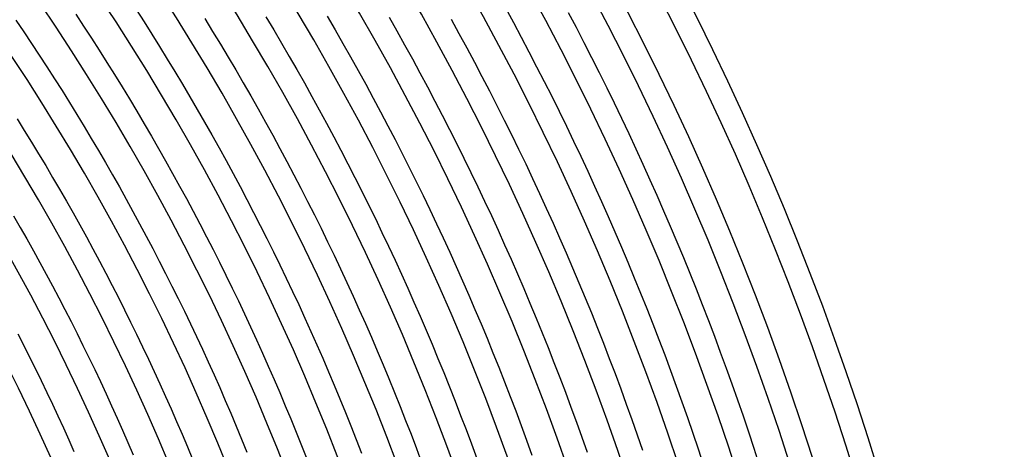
# Model space of a CAD drawing. Header units: millimetres. Extents: x -535 to 535, y -535 to 535.
# Tile 95 of 106: x 323 to 490, y 147 to 220. Entities that reach past the tile are written whole.
import ezdxf

# ---------------------------------------------------------------- set-up
doc = ezdxf.new("R2010")
doc.units = ezdxf.units.MM
doc.layers.add('THICK', color=7, linetype='Continuous')

msp = doc.modelspace()

# ---------------------------------------------------------------- linework, layer by layer
at = {"layer": 'THICK'}
for p, q in [((332.52, 220.53), (333.85, 218.5)), ((342.74, 221.34), (344.09, 219.25)), ((405.4, 221.58), (406.74, 219.1)), ((416.02, 220.84), (417.36, 218.3)), ((322.36, 219.51), (323.69, 217.54)), ((344.09, 219.25), (345.42, 217.14)), ((354.38, 219.78), (355.72, 217.61)), ((364.74, 220.09), (366.08, 217.86)), ((375.16, 220.18), (376.5, 217.88)), ((385.64, 220.04), (386.97, 217.69)), ((396.17, 219.69), (397.5, 217.27)), ((406.74, 219.1), (408.07, 216.62)), ((323.69, 217.54), (325.01, 215.56)), ((333.85, 218.5), (335.18, 216.46)), ((345.42, 217.14), (346.73, 215.03)), ((355.72, 217.61), (357.04, 215.44)), ((366.08, 217.86), (367.4, 215.62)), ((376.5, 217.88), (377.82, 215.58)), ((386.97, 217.69), (388.29, 215.32)), ((397.5, 217.27), (398.82, 214.84)), ((417.36, 218.3), (418.68, 215.75)), ((325.01, 215.56), (326.32, 213.57)), ((335.18, 216.46), (336.5, 214.41)), ((357.04, 215.44), (358.35, 213.25)), ((367.4, 215.62), (368.71, 213.37)), ((377.82, 215.58), (379.13, 213.27)), ((408.07, 216.62), (409.38, 214.13)), ((418.68, 215.75), (419.99, 213.19)), ((336.5, 214.41), (337.8, 212.35)), ((346.73, 215.03), (348.04, 212.91)), ((388.29, 215.32), (389.6, 212.95)), ((398.82, 214.84), (400.12, 212.4)), ((409.38, 214.13), (410.68, 211.62)), ((326.32, 213.57), (327.62, 211.58)), ((337.8, 212.35), (339.09, 210.29)), ((348.04, 212.91), (349.33, 210.79)), ((358.35, 213.25), (359.64, 211.06)), ((368.71, 213.37), (370, 211.12)), ((379.13, 213.27), (380.42, 210.96)), ((389.6, 212.95), (390.89, 210.57)), ((400.12, 212.4), (401.41, 209.95)), ((419.99, 213.19), (421.28, 210.62)), ((327.62, 211.58), (328.9, 209.57)), ((349.33, 210.79), (350.61, 208.65)), ((359.64, 211.06), (360.92, 208.87)), ((370, 211.12), (371.29, 208.86)), ((380.42, 210.96), (381.7, 208.63)), ((390.89, 210.57), (392.17, 208.18)), ((410.68, 211.62), (411.96, 209.12)), ((421.28, 210.62), (422.56, 208.05)), ((328.9, 209.57), (330.18, 207.56)), ((339.09, 210.29), (340.36, 208.22)), ((360.92, 208.87), (362.19, 206.66)), ((371.29, 208.86), (372.55, 206.59)), ((401.41, 209.95), (402.68, 207.5)), ((411.96, 209.12), (413.23, 206.6)), ((330.18, 207.56), (331.44, 205.55)), ((340.36, 208.22), (341.63, 206.14)), ((350.61, 208.65), (351.88, 206.51)), ((381.7, 208.63), (382.97, 206.3)), ((392.17, 208.18), (393.43, 205.78)), ((402.68, 207.5), (403.94, 205.04)), ((422.56, 208.05), (423.82, 205.47)), ((331.44, 205.55), (332.68, 203.52)), ((341.63, 206.14), (342.88, 204.05)), ((351.88, 206.51), (353.13, 204.36)), ((362.19, 206.66), (363.44, 204.45)), ((372.55, 206.59), (373.81, 204.32)), ((382.97, 206.3), (384.22, 203.96)), ((393.43, 205.78), (394.68, 203.38)), ((413.23, 206.6), (414.48, 204.07)), ((423.82, 205.47), (425.07, 202.88)), ((342.88, 204.05), (344.12, 201.95)), ((353.13, 204.36), (354.37, 202.2)), ((363.44, 204.45), (364.68, 202.23)), ((373.81, 204.32), (375.05, 202.03)), ((384.22, 203.96), (385.46, 201.61)), ((403.94, 205.04), (405.18, 202.57)), ((414.48, 204.07), (415.72, 201.54)), ((322.56, 202.77), (323.79, 200.8)), ((332.68, 203.52), (333.92, 201.49)), ((354.37, 202.2), (355.6, 200.04)), ((364.68, 202.23), (365.91, 200)), ((394.68, 203.38), (395.91, 200.97)), ((405.18, 202.57), (406.41, 200.1)), ((425.07, 202.88), (426.3, 200.28)), ((323.79, 200.8), (325.01, 198.82)), ((333.92, 201.49), (335.14, 199.45)), ((344.12, 201.95), (345.34, 199.85)), ((375.05, 202.03), (376.27, 199.74)), ((385.46, 201.61), (386.68, 199.26)), ((395.91, 200.97), (397.13, 198.55)), ((415.72, 201.54), (416.94, 199)), ((325.01, 198.82), (326.21, 196.84)), ((335.14, 199.45), (336.35, 197.4)), ((345.34, 199.85), (346.55, 197.74)), ((355.6, 200.04), (356.81, 197.86)), ((365.91, 200), (367.12, 197.76)), ((376.27, 199.74), (377.48, 197.44)), ((386.68, 199.26), (387.89, 196.89)), ((406.41, 200.1), (407.62, 197.62)), ((416.94, 199), (418.15, 196.45)), ((426.3, 200.28), (427.51, 197.68)), ((336.35, 197.4), (337.55, 195.34)), ((346.55, 197.74), (347.75, 195.62)), ((356.81, 197.86), (358.01, 195.68)), ((367.12, 197.76), (368.32, 195.52)), ((377.48, 197.44), (378.68, 195.13)), ((397.13, 198.55), (398.34, 196.12)), ((407.62, 197.62), (408.82, 195.13)), ((427.51, 197.68), (428.71, 195.07)), ((326.21, 196.84), (327.41, 194.84)), ((347.75, 195.62), (348.94, 193.5)), ((358.01, 195.68), (359.2, 193.49)), ((368.32, 195.52), (369.51, 193.27)), ((387.89, 196.89), (389.08, 194.52)), ((398.34, 196.12), (399.53, 193.69)), ((418.15, 196.45), (419.34, 193.9)), ((327.41, 194.84), (328.59, 192.84)), ((337.55, 195.34), (338.74, 193.28)), ((378.68, 195.13), (379.86, 192.82)), ((389.08, 194.52), (390.26, 192.15)), ((408.82, 195.13), (410, 192.63)), ((419.34, 193.9), (420.52, 191.34)), ((428.71, 195.07), (429.89, 192.45)), ((328.59, 192.84), (329.76, 190.84)), ((338.74, 193.28), (339.91, 191.21)), ((348.94, 193.5), (350.11, 191.37)), ((359.2, 193.49), (360.37, 191.3)), ((369.51, 193.27), (370.68, 191.01)), ((379.86, 192.82), (381.03, 190.5)), ((390.26, 192.15), (391.43, 189.76)), ((399.53, 193.69), (400.7, 191.25)), ((410, 192.63), (411.17, 190.12)), ((429.89, 192.45), (431.06, 189.82)), ((329.76, 190.84), (330.92, 188.82)), ((339.91, 191.21), (341.07, 189.13)), ((350.11, 191.37), (351.28, 189.23)), ((360.37, 191.3), (361.53, 189.1)), ((370.68, 191.01), (371.84, 188.75)), ((381.03, 190.5), (382.19, 188.17)), ((400.7, 191.25), (401.86, 188.8)), ((420.52, 191.34), (421.68, 188.77)), ((330.92, 188.82), (332.07, 186.8)), ((341.07, 189.13), (342.22, 187.05)), ((351.28, 189.23), (352.42, 187.08)), ((361.53, 189.1), (362.68, 186.89)), ((371.84, 188.75), (372.98, 186.48)), ((391.43, 189.76), (392.58, 187.37)), ((401.86, 188.8), (403, 186.35)), ((411.17, 190.12), (412.32, 187.61)), ((421.68, 188.77), (422.82, 186.19)), ((431.06, 189.82), (432.21, 187.19)), ((342.22, 187.05), (343.35, 184.96)), ((352.42, 187.08), (353.56, 184.93)), ((382.19, 188.17), (383.33, 185.84)), ((392.58, 187.37), (393.71, 184.97)), ((412.32, 187.61), (413.46, 185.09)), ((432.21, 187.19), (433.34, 184.55)), ((321.97, 186.33), (323.1, 184.36)), ((332.07, 186.8), (333.2, 184.77)), ((362.68, 186.89), (363.81, 184.67)), ((372.98, 186.48), (374.11, 184.2)), ((383.33, 185.84), (384.45, 183.5)), ((403, 186.35), (404.13, 183.88)), ((422.82, 186.19), (423.95, 183.61)), ((323.1, 184.36), (324.22, 182.39)), ((333.2, 184.77), (334.32, 182.73)), ((343.35, 184.96), (344.47, 182.86)), ((353.56, 184.93), (354.68, 182.77)), ((363.81, 184.67), (364.93, 182.45)), ((374.11, 184.2), (375.23, 181.91)), ((393.71, 184.97), (394.83, 182.57)), ((404.13, 183.88), (405.25, 181.42)), ((413.46, 185.09), (414.58, 182.57)), ((433.34, 184.55), (434.46, 181.9)), ((324.22, 182.39), (325.33, 180.4)), ((334.32, 182.73), (335.43, 180.69)), ((344.47, 182.86), (345.58, 180.76)), ((354.68, 182.77), (355.79, 180.6)), ((364.93, 182.45), (366.04, 180.22)), ((384.45, 183.5), (385.57, 181.15)), ((394.83, 182.57), (395.94, 180.16)), ((414.58, 182.57), (415.69, 180.03)), ((423.95, 183.61), (425.06, 181.02)), ((325.33, 180.4), (326.42, 178.42)), ((335.43, 180.69), (336.52, 178.64)), ((345.58, 180.76), (346.68, 178.64)), ((355.79, 180.6), (356.88, 178.43)), ((375.23, 181.91), (376.33, 179.62)), ((385.57, 181.15), (386.66, 178.79)), ((405.25, 181.42), (406.35, 178.94)), ((425.06, 181.02), (426.16, 178.43)), ((434.46, 181.9), (435.56, 179.25)), ((366.04, 180.22), (367.13, 177.98)), ((376.33, 179.62), (377.42, 177.32)), ((386.66, 178.79), (387.75, 176.43)), ((395.94, 180.16), (397.03, 177.74)), ((406.35, 178.94), (407.43, 176.46)), ((415.69, 180.03), (416.78, 177.5)), ((435.56, 179.25), (436.64, 176.59)), ((326.42, 178.42), (327.5, 176.42)), ((336.52, 178.64), (337.61, 176.58)), ((346.68, 178.64), (347.76, 176.53)), ((356.88, 178.43), (357.96, 176.25)), ((367.13, 177.98), (368.21, 175.74)), ((377.42, 177.32), (378.5, 175.01)), ((397.03, 177.74), (398.11, 175.31)), ((416.78, 177.5), (417.85, 174.95)), ((426.16, 178.43), (427.24, 175.82)), ((327.5, 176.42), (328.57, 174.42)), ((337.61, 176.58), (338.68, 174.52)), ((347.76, 176.53), (348.83, 174.4)), ((357.96, 176.25), (359.03, 174.06)), ((368.21, 175.74), (369.28, 173.49)), ((387.75, 176.43), (388.82, 174.06)), ((407.43, 176.46), (408.5, 173.97)), ((427.24, 175.82), (428.3, 173.21)), ((436.64, 176.59), (437.71, 173.92)), ((328.57, 174.42), (329.63, 172.41)), ((338.68, 174.52), (339.74, 172.45)), ((348.83, 174.4), (349.89, 172.27)), ((359.03, 174.06), (360.09, 171.87)), ((378.5, 175.01), (379.56, 172.7)), ((388.82, 174.06), (389.87, 171.69)), ((398.11, 175.31), (399.17, 172.88)), ((408.5, 173.97), (409.55, 171.47)), ((417.85, 174.95), (418.91, 172.4)), ((437.71, 173.92), (438.77, 171.25)), ((329.63, 172.41), (330.68, 170.4)), ((339.74, 172.45), (340.78, 170.38)), ((349.89, 172.27), (350.93, 170.13)), ((369.28, 173.49), (370.33, 171.24)), ((379.56, 172.7), (380.6, 170.38)), ((399.17, 172.88), (400.22, 170.44)), ((418.91, 172.4), (419.96, 169.84)), ((428.3, 173.21), (429.35, 170.6)), ((330.68, 170.4), (331.71, 168.38)), ((340.78, 170.38), (341.82, 168.29)), ((360.09, 171.87), (361.13, 169.67)), ((370.33, 171.24), (371.36, 168.97)), ((380.6, 170.38), (381.64, 168.06)), ((389.87, 171.69), (390.91, 169.3)), ((400.22, 170.44), (401.25, 168)), ((409.55, 171.47), (410.59, 168.97)), ((429.35, 170.6), (430.38, 167.98)), ((438.77, 171.25), (439.8, 168.57)), ((350.93, 170.13), (351.97, 167.99)), ((361.13, 169.67), (362.16, 167.46)), ((371.36, 168.97), (372.39, 166.71)), ((390.91, 169.3), (391.94, 166.92)), ((410.59, 168.97), (411.61, 166.46)), ((419.96, 169.84), (420.98, 167.27)), ((331.71, 168.38), (332.73, 166.35)), ((341.82, 168.29), (342.84, 166.21)), ((351.97, 167.99), (352.98, 165.84)), ((362.16, 167.46), (363.17, 165.25)), ((381.64, 168.06), (382.65, 165.73)), ((401.25, 168), (402.27, 165.55)), ((420.98, 167.27), (422, 164.7)), ((430.38, 167.98), (431.4, 165.35)), ((439.8, 168.57), (440.82, 165.88)), ((322.68, 166.28), (323.69, 164.31)), ((332.73, 166.35), (333.74, 164.32)), ((342.84, 166.21), (343.84, 164.11)), ((352.98, 165.84), (353.99, 163.68)), ((372.39, 166.71), (373.4, 164.43)), ((382.65, 165.73), (383.66, 163.39)), ((391.94, 166.92), (392.95, 164.52)), ((402.27, 165.55), (403.27, 163.09)), ((411.61, 166.46), (412.62, 163.95)), ((431.4, 165.35), (432.4, 162.71)), ((440.82, 165.88), (441.83, 163.19)), ((323.69, 164.31), (324.68, 162.33)), ((333.74, 164.32), (334.74, 162.28)), ((343.84, 164.11), (344.84, 162.01)), ((353.99, 163.68), (354.98, 161.52)), ((363.17, 165.25), (364.17, 163.03)), ((373.4, 164.43), (374.39, 162.15)), ((392.95, 164.52), (393.94, 162.12)), ((412.62, 163.95), (413.61, 161.43)), ((422, 164.7), (422.99, 162.13)), ((324.68, 162.33), (325.67, 160.34)), ((334.74, 162.28), (335.72, 160.24)), ((344.84, 162.01), (345.82, 159.91)), ((364.17, 163.03), (365.16, 160.8)), ((374.39, 162.15), (375.38, 159.86)), ((383.66, 163.39), (384.65, 161.05)), ((393.94, 162.12), (394.93, 159.72)), ((403.27, 163.09), (404.26, 160.63)), ((422.99, 162.13), (423.98, 159.54)), ((432.4, 162.71), (433.38, 160.07)), ((441.83, 163.19), (442.81, 160.49)), ((325.67, 160.34), (326.64, 158.35)), ((354.98, 161.52), (355.96, 159.35)), ((365.16, 160.8), (366.14, 158.57)), ((384.65, 161.05), (385.62, 158.7)), ((404.26, 160.63), (405.23, 158.16)), ((413.61, 161.43), (414.59, 158.9)), ((442.81, 160.49), (443.78, 157.79)), ((335.72, 160.24), (336.69, 158.18)), ((345.82, 159.91), (346.79, 157.79)), ((355.96, 159.35), (356.92, 157.18)), ((375.38, 159.86), (376.34, 157.57)), ((385.62, 158.7), (386.58, 156.34)), ((394.93, 159.72), (395.89, 157.3)), ((414.59, 158.9), (415.55, 156.37)), ((423.98, 159.54), (424.94, 156.95)), ((433.38, 160.07), (434.35, 157.42)), ((326.64, 158.35), (327.6, 156.36)), ((336.69, 158.18), (337.65, 156.13)), ((346.79, 157.79), (347.74, 155.67)), ((356.92, 157.18), (357.88, 155)), ((366.14, 158.57), (367.1, 156.34)), ((376.34, 157.57), (377.3, 155.27)), ((395.89, 157.3), (396.85, 154.89)), ((405.23, 158.16), (406.19, 155.68)), ((434.35, 157.42), (435.3, 154.77)), ((443.78, 157.79), (444.74, 155.08)), ((327.6, 156.36), (328.55, 154.36)), ((337.65, 156.13), (338.6, 154.07)), ((347.74, 155.67), (348.69, 153.55)), ((367.1, 156.34), (368.04, 154.1)), ((386.58, 156.34), (387.53, 153.98)), ((406.19, 155.68), (407.13, 153.2)), ((415.55, 156.37), (416.5, 153.83)), ((424.94, 156.95), (425.89, 154.36)), ((328.55, 154.36), (329.48, 152.35)), ((338.6, 154.07), (339.53, 152)), ((357.88, 155), (358.82, 152.81)), ((368.04, 154.1), (368.98, 151.85)), ((377.3, 155.27), (378.24, 152.97)), ((387.53, 153.98), (388.46, 151.61)), ((396.85, 154.89), (397.78, 152.46)), ((416.5, 153.83), (417.43, 151.29)), ((425.89, 154.36), (426.82, 151.76)), ((435.3, 154.77), (436.24, 152.11)), ((444.74, 155.08), (445.68, 152.36)), ((329.48, 152.35), (330.41, 150.34)), ((339.53, 152), (340.45, 149.92)), ((348.69, 153.55), (349.62, 151.42)), ((358.82, 152.81), (359.74, 150.62)), ((378.24, 152.97), (379.17, 150.66)), ((397.78, 152.46), (398.71, 150.03)), ((407.13, 153.2), (408.06, 150.72)), ((436.24, 152.11), (437.16, 149.45)), ((445.68, 152.36), (446.6, 149.64)), ((330.41, 150.34), (331.32, 148.32)), ((349.62, 151.42), (350.54, 149.28)), ((359.74, 150.62), (360.65, 148.42)), ((368.98, 151.85), (369.9, 149.59)), ((379.17, 150.66), (380.08, 148.34)), ((388.46, 151.61), (389.38, 149.24)), ((408.06, 150.72), (408.97, 148.22)), ((417.43, 151.29), (418.34, 148.74)), ((426.82, 151.76), (427.74, 149.15)), ((340.45, 149.92), (341.36, 147.84)), ((350.54, 149.28), (351.44, 147.14)), ((369.9, 149.59), (370.8, 147.33)), ((389.38, 149.24), (390.28, 146.86)), ((398.71, 150.03), (399.61, 147.6)), ((418.34, 148.74), (419.24, 146.19)), ((427.74, 149.15), (428.64, 146.54)), ((437.16, 149.45), (438.06, 146.78)), ((446.6, 149.64), (447.5, 146.91)), ((331.32, 148.32), (332.21, 146.3)), ((341.36, 147.84), (342.26, 145.76)), ((351.44, 147.14), (352.33, 145)), ((360.65, 148.42), (361.55, 146.22)), ((370.8, 147.33), (371.69, 145.07)), ((380.08, 148.34), (380.98, 146.02)), ((399.61, 147.6), (400.51, 145.16)), ((408.97, 148.22), (409.86, 145.73)), ((390.28, 146.86), (391.17, 144.48)), ((438.06, 146.78), (438.95, 144.11)), ((447.5, 146.91), (448.39, 144.18))]:
    msp.add_line(p, q, dxfattribs=at)
for radius, start, end in [(490, 0.2335, 44.7665), (486, 0.2358, 44.7642), (480, 0.0587, 44.9413), (476, 0.2408, 44.7592), (467, 0.2454, 44.7546), (458, 0.2502, 44.7498), (449, 0.2552, 44.7448), (440, 0.2604, 44.7396), (431, 0.2659, 44.7341), (422, 0.2715, 44.7285), (413, 0.2775, 44.7226), (404, 0.2837, 44.7164), (395, 0.2901, 44.7099), (386, 0.2968, 44.7031), (377, 0.304, 44.696), (368, 0.3114, 44.6886), (359, 0.3192, 44.6808), (350, 0.3274, 44.6726), (341, 0.3355, 44.6645), (332, 0.3451, 44.6548)]:
    msp.add_arc((0, 0), radius, start, end, dxfattribs=at)

doc.saveas('drawing.dxf')
